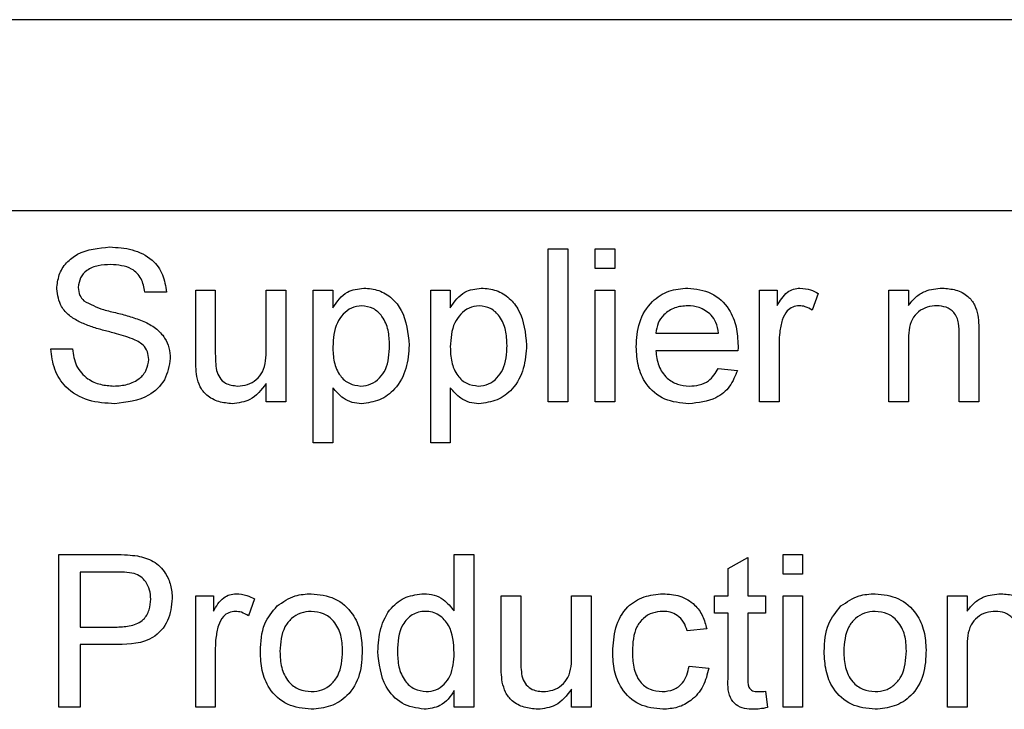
# Paper-space layout 'Blatt3' of a CAD drawing. Header units: millimetres. Extents: x 5 to 418, y 2 to 292.
# Tile 8 of 39: x 236.92 to 245.52, y 124.12 to 130.14. Entities that reach past the tile are written whole.
import ezdxf

# ---------------------------------------------------------------- set-up
doc = ezdxf.new("R2010")
doc.units = ezdxf.units.MM

psp = doc.layouts.new('Blatt3')

# ---------------------------------------------------------------- linework, layer by layer
at = {"color": 7, "linetype": 'Continuous', "lineweight": 25}
for p, q in [((307.7761, 130.1352), (150.4428, 130.1352)), ((265.7761, 128.4685), (235.1095, 128.4685)), ((241.5368, 126.8018), (241.5368, 128.1352)), ((241.5368, 128.1352), (241.7078, 128.1352)), ((241.7078, 128.1352), (241.7078, 126.8018)), ((241.9471, 127.9642), (241.9471, 128.1352)), ((241.9471, 128.1352), (242.118, 128.1352)), ((242.118, 128.1352), (242.118, 127.9642)), ((242.118, 127.9642), (241.9471, 127.9642)), ((238.2035, 127.7591), (238.0154, 127.7591)), ((238.4599, 127.1755), (238.4599, 127.7762)), ((238.4599, 127.7762), (238.6308, 127.7762)), ((238.6308, 127.7762), (238.6308, 127.2463)), ((239.0753, 127.7762), (239.2462, 127.7762)), ((239.0753, 127.2645), (239.0753, 127.7762)), ((239.2462, 127.7762), (239.2462, 126.8018)), ((239.4855, 127.7762), (239.6565, 127.7762)), ((239.4855, 126.4429), (239.4855, 127.7762)), ((239.6565, 127.7762), (239.6565, 127.6216)), ((240.5112, 127.7762), (240.6821, 127.7762)), ((240.5112, 126.4429), (240.5112, 127.7762)), ((240.6821, 127.7762), (240.6821, 127.6216)), ((241.9471, 126.8018), (241.9471, 127.7762)), ((241.9471, 127.7762), (242.118, 127.7762)), ((242.118, 127.7762), (242.118, 126.8018)), ((243.383, 126.8018), (243.383, 127.7762)), ((243.383, 127.7762), (243.5368, 127.7762)), ((243.5368, 127.7762), (243.5368, 127.6403)), ((244.5112, 127.7762), (244.6821, 127.7762)), ((244.5112, 126.8018), (244.5112, 127.7762)), ((244.6821, 127.7762), (244.6821, 127.6403)), ((243.8958, 127.7476), (243.8424, 127.5994)), ((242.477, 127.4001), (243.024, 127.4001)), ((244.6821, 127.3243), (244.6821, 126.8018)), ((245.1266, 126.8018), (245.1266, 127.3836)), ((245.2975, 127.398), (245.2975, 126.8018)), ((237.1949, 127.2634), (237.383, 127.2634)), ((243.1941, 127.2463), (242.477, 127.2463)), ((243.5539, 127.3195), (243.5539, 126.8018)), ((243.0221, 127.0924), (243.1896, 127.0753)), ((239.0753, 126.8018), (239.0753, 126.961)), ((239.6565, 126.9242), (239.6565, 126.4429)), ((240.6821, 126.9242), (240.6821, 126.4429)), ((239.2462, 126.8018), (239.0753, 126.8018)), ((241.7078, 126.8018), (241.5368, 126.8018)), ((242.118, 126.8018), (241.9471, 126.8018)), ((243.5539, 126.8018), (243.383, 126.8018)), ((244.6821, 126.8018), (244.5112, 126.8018)), ((245.2975, 126.8018), (245.1266, 126.8018)), ((239.6565, 126.4429), (239.4855, 126.4429)), ((240.6821, 126.4429), (240.5112, 126.4429)), ((237.2633, 124.1352), (237.2633, 125.4685)), ((237.2633, 125.4685), (237.7532, 125.4685)), ((240.7163, 125.4685), (240.8872, 125.4685)), ((240.7163, 124.976), (240.7163, 125.4685)), ((240.8872, 125.4685), (240.8872, 124.1352)), ((243.1095, 125.3467), (243.2804, 125.4439)), ((243.2804, 125.4439), (243.2804, 125.1095)), ((243.5881, 125.2976), (243.5881, 125.4685)), ((243.5881, 125.4685), (243.759, 125.4685)), ((243.759, 125.4685), (243.759, 125.2976)), ((243.1095, 125.1095), (243.1095, 125.3467)), ((237.7697, 125.3147), (237.4513, 125.3147)), ((237.4513, 125.3147), (237.4513, 124.836)), ((243.759, 125.2976), (243.5881, 125.2976)), ((238.4599, 125.1095), (238.6137, 125.1095)), ((238.4599, 124.1352), (238.4599, 125.1095)), ((238.6137, 125.1095), (238.6137, 124.9736)), ((241.1266, 124.5088), (241.1266, 125.1095)), ((241.1266, 125.1095), (241.2975, 125.1095)), ((241.2975, 125.1095), (241.2975, 124.5796)), ((241.7419, 124.5978), (241.7419, 125.1095)), ((241.7419, 125.1095), (241.9129, 125.1095)), ((241.9129, 125.1095), (241.9129, 124.1352)), ((242.9898, 124.9557), (242.9898, 125.1095)), ((242.9898, 125.1095), (243.1095, 125.1095)), ((243.2804, 125.1095), (243.4342, 125.1095)), ((243.4342, 125.1095), (243.4342, 124.9557)), ((243.5881, 124.1352), (243.5881, 125.1095)), ((243.5881, 125.1095), (243.759, 125.1095)), ((243.759, 125.1095), (243.759, 124.1352)), ((245.024, 125.1095), (245.1949, 125.1095)), ((245.024, 124.1352), (245.024, 125.1095)), ((245.1949, 125.1095), (245.1949, 124.9736)), ((238.9727, 125.081), (238.9193, 124.9327)), ((243.1095, 124.9557), (242.9898, 124.9557)), ((243.1095, 124.4089), (243.1095, 124.9557)), ((243.4342, 124.9557), (243.2804, 124.9557)), ((243.2804, 124.9557), (243.2804, 124.4028)), ((237.4513, 124.836), (237.7729, 124.836)), ((242.9214, 124.8189), (242.7505, 124.8018)), ((237.778, 124.6822), (237.4513, 124.6822)), ((237.4513, 124.6822), (237.4513, 124.1352)), ((238.6308, 124.6528), (238.6308, 124.1352)), ((245.1949, 124.6576), (245.1949, 124.1352)), ((242.7676, 124.4942), (242.9385, 124.4771)), ((240.7163, 124.1352), (240.7163, 124.2823)), ((241.7419, 124.1352), (241.7419, 124.2944)), ((243.4342, 124.2762), (243.4513, 124.1328)), ((237.4513, 124.1352), (237.2633, 124.1352)), ((238.6308, 124.1352), (238.4599, 124.1352)), ((240.8872, 124.1352), (240.7163, 124.1352)), ((241.9129, 124.1352), (241.7419, 124.1352)), ((243.759, 124.1352), (243.5881, 124.1352)), ((245.1949, 124.1352), (245.024, 124.1352))]:
    psp.add_line(p, q, dxfattribs=at)
for points, knots in [([(237.2462, 127.7872), (237.2507, 127.8282), (237.2596, 127.9104), (237.3261, 128.0182), (237.4705, 128.1294), (237.6107, 128.1428), (237.7091, 128.1523)], [0, 0, 0, 0, 0.187029, 0.374124, 0.56114, 1, 1, 1, 1]), ([(237.7091, 128.1523), (237.7752, 128.1481), (237.907, 128.1398), (238.0776, 128.056), (238.182, 127.9144), (238.1963, 127.8109), (238.2035, 127.7591)], [0, 0, 0, 0, 0.280797, 0.560151, 0.779877, 1, 1, 1, 1]), ([(237.7166, 127.9984), (237.6803, 127.9971), (237.6079, 127.9945), (237.5116, 127.9572), (237.446, 127.885), (237.4382, 127.828), (237.4342, 127.7994)], [0, 0, 0, 0, 0.28129, 0.56082, 0.78068, 1, 1, 1, 1]), ([(238.0154, 127.7591), (238.0083, 127.799), (237.994, 127.8784), (237.8864, 127.9874), (237.781, 127.9942), (237.7166, 127.9984)], [0, 0, 0, 0, 0.2810967, 0.5602874, 1, 1, 1, 1]), ([(237.4431, 127.499), (237.4131, 127.516), (237.3533, 127.5499), (237.2675, 127.6436), (237.2543, 127.7328), (237.2462, 127.7872)], [0, 0, 0, 0, 0.281445, 0.562273, 1, 1, 1, 1]), ([(237.4342, 127.7994), (237.4365, 127.7746), (237.4406, 127.7302), (237.4694, 127.6965), (237.4821, 127.6817)], [0, 0, 0, 0, 0.559617, 1, 1, 1, 1]), ([(239.6565, 127.6216), (239.6941, 127.6757), (239.7613, 127.7724), (239.8766, 127.7869), (239.9273, 127.7933)], [0, 0, 0, 0, 0.560159, 1, 1, 1, 1]), ([(239.9273, 127.7933), (239.9718, 127.7894), (240.0609, 127.7816), (240.1772, 127.7093), (240.2977, 127.5539), (240.3126, 127.4024), (240.3231, 127.2962)], [0, 0, 0, 0, 0.18709, 0.374052, 0.561104, 1, 1, 1, 1]), ([(240.6821, 127.6216), (240.7198, 127.6757), (240.787, 127.7724), (240.9022, 127.7869), (240.9529, 127.7933)], [0, 0, 0, 0, 0.560159, 1, 1, 1, 1]), ([(240.9529, 127.7933), (240.9975, 127.7894), (241.0865, 127.7816), (241.2029, 127.7093), (241.3233, 127.5539), (241.3383, 127.4024), (241.3488, 127.2962)], [0, 0, 0, 0, 0.18709, 0.374052, 0.561104, 1, 1, 1, 1]), ([(242.306, 127.2807), (242.3103, 127.353), (242.3187, 127.4972), (242.4266, 127.675), (242.5862, 127.779), (242.6996, 127.7885), (242.7564, 127.7933)], [0, 0, 0, 0, 0.280748, 0.559775, 0.779666, 1, 1, 1, 1]), ([(242.7564, 127.7933), (242.8271, 127.7851), (242.9684, 127.7687), (243.119, 127.626), (243.1865, 127.456), (243.1921, 127.3454), (243.1949, 127.2901)], [0, 0, 0, 0, 0.279366, 0.558398, 0.778885, 1, 1, 1, 1]), ([(243.5368, 127.6403), (243.5624, 127.6837), (243.598, 127.7442), (243.6775, 127.7881), (243.7164, 127.7916), (243.7358, 127.7933)], [0, 0, 0, 0, 0.559599, 0.779772, 1, 1, 1, 1]), ([(243.7358, 127.7933), (243.7673, 127.7903), (243.8236, 127.7848), (243.8737, 127.759), (243.8958, 127.7476)], [0, 0, 0, 0, 0.559546, 1, 1, 1, 1]), ([(244.6821, 127.6403), (244.7021, 127.666), (244.7421, 127.7175), (244.8433, 127.7808), (244.9275, 127.7886), (244.9789, 127.7933)], [0, 0, 0, 0, 0.280554, 0.560815, 1, 1, 1, 1]), ([(244.9789, 127.7933), (245.0186, 127.79), (245.0981, 127.7835), (245.2006, 127.7323), (245.2647, 127.6488), (245.2807, 127.5881), (245.2887, 127.5577)], [0, 0, 0, 0, 0.2802155, 0.5599712, 0.7796359, 1, 1, 1, 1]), ([(237.4821, 127.6817), (237.5384, 127.6535), (237.6314, 127.607), (237.773, 127.5764), (237.8915, 127.5454), (237.9681, 127.5169), (238.0064, 127.5027)], [0, 0, 0, 0, 0.338408, 0.558974, 0.779535, 1, 1, 1, 1]), ([(239.9083, 127.6395), (239.8779, 127.6353), (239.8171, 127.6271), (239.7446, 127.5674), (239.6675, 127.4583), (239.661, 127.3541), (239.6565, 127.281)], [0, 0, 0, 0, 0.186313, 0.373288, 0.560513, 1, 1, 1, 1]), ([(240.1522, 127.2938), (240.1505, 127.3382), (240.1471, 127.4265), (240.0987, 127.5424), (240.0126, 127.6239), (239.943, 127.6343), (239.9083, 127.6395)], [0, 0, 0, 0, 0.281282, 0.560954, 0.780919, 1, 1, 1, 1]), ([(240.934, 127.6395), (240.9036, 127.6353), (240.8427, 127.6271), (240.7703, 127.5674), (240.6931, 127.4583), (240.6866, 127.3541), (240.6821, 127.281)], [0, 0, 0, 0, 0.186313, 0.373288, 0.560513, 1, 1, 1, 1]), ([(241.1778, 127.2938), (241.1761, 127.3382), (241.1727, 127.4265), (241.1243, 127.5424), (241.0382, 127.6239), (240.9687, 127.6343), (240.934, 127.6395)], [0, 0, 0, 0, 0.2812816, 0.5609541, 0.7809189, 1, 1, 1, 1]), ([(242.7556, 127.6395), (242.7174, 127.6363), (242.6412, 127.6299), (242.5493, 127.5706), (242.4908, 127.4894), (242.4816, 127.4299), (242.477, 127.4001)], [0, 0, 0, 0, 0.28019, 0.559728, 0.779642, 1, 1, 1, 1]), ([(242.9612, 127.5577), (242.9272, 127.5846), (242.8664, 127.6327), (242.7895, 127.6374), (242.7556, 127.6395)], [0, 0, 0, 0, 0.558512, 1, 1, 1, 1]), ([(243.7291, 127.6395), (243.7097, 127.6371), (243.6708, 127.6323), (243.6123, 127.5895), (243.5924, 127.5431), (243.5803, 127.5147)], [0, 0, 0, 0, 0.280305, 0.560911, 1, 1, 1, 1]), ([(243.8424, 127.5994), (243.8229, 127.6118), (243.788, 127.634), (243.7471, 127.6378), (243.7291, 127.6395)], [0, 0, 0, 0, 0.560116, 1, 1, 1, 1]), ([(244.9313, 127.6395), (244.9027, 127.6371), (244.8456, 127.6323), (244.7681, 127.5913), (244.6864, 127.4929), (244.6839, 127.3939), (244.6821, 127.3243)], [0, 0, 0, 0, 0.187273, 0.374362, 0.56054, 1, 1, 1, 1]), ([(245.1266, 127.3836), (245.1263, 127.4181), (245.1258, 127.4866), (245.0908, 127.5812), (245.0127, 127.6322), (244.9585, 127.637), (244.9313, 127.6395)], [0, 0, 0, 0, 0.28168, 0.559785, 0.779587, 1, 1, 1, 1]), ([(237.9075, 127.3513), (237.8549, 127.3682), (237.7681, 127.396), (237.6451, 127.427), (237.5418, 127.4567), (237.476, 127.4849), (237.4431, 127.499)], [0, 0, 0, 0, 0.339939, 0.560025, 0.780082, 1, 1, 1, 1]), ([(238.0064, 127.5027), (238.0417, 127.4848), (238.1122, 127.4491), (238.1886, 127.3672), (238.2313, 127.2734), (238.2356, 127.2114), (238.2377, 127.1803)], [0, 0, 0, 0, 0.280371, 0.559909, 0.779859, 1, 1, 1, 1]), ([(243.024, 127.4001), (243.0195, 127.4327), (243.0116, 127.4907), (242.9766, 127.5373), (242.9612, 127.5577)], [0, 0, 0, 0, 0.560674, 1, 1, 1, 1]), ([(243.5803, 127.5147), (243.5717, 127.4788), (243.5562, 127.4145), (243.5546, 127.3485), (243.5539, 127.3195)], [0, 0, 0, 0, 0.559888, 1, 1, 1, 1]), ([(245.2887, 127.5577), (245.2918, 127.528), (245.2974, 127.4749), (245.2975, 127.4215), (245.2975, 127.398)], [0, 0, 0, 0, 0.559791, 1, 1, 1, 1]), ([(238.0496, 127.1712), (238.0475, 127.1942), (238.0432, 127.2402), (237.9943, 127.3103), (237.9405, 127.3357), (237.9075, 127.3513)], [0, 0, 0, 0, 0.280089, 0.55997, 1, 1, 1, 1]), ([(237.7534, 126.7847), (237.6757, 126.7887), (237.5208, 126.7966), (237.3257, 126.9082), (237.2158, 127.0812), (237.2019, 127.2026), (237.1949, 127.2634)], [0, 0, 0, 0, 0.2808135, 0.5595629, 0.7796198, 1, 1, 1, 1]), ([(237.383, 127.2634), (237.3905, 127.2125), (237.4056, 127.1113), (237.5045, 127.0004), (237.6255, 126.9469), (237.7052, 126.9414), (237.7451, 126.9386)], [0, 0, 0, 0, 0.280632, 0.558674, 0.779197, 1, 1, 1, 1]), ([(238.6308, 127.2463), (238.6307, 127.2142), (238.6304, 127.157), (238.6376, 127.1003), (238.6407, 127.0753)], [0, 0, 0, 0, 0.560241, 1, 1, 1, 1]), ([(238.825, 126.9386), (238.8541, 126.9415), (238.9124, 126.9474), (238.991, 126.9905), (239.0732, 127.0921), (239.0744, 127.1934), (239.0753, 127.2645)], [0, 0, 0, 0, 0.187111, 0.374253, 0.560834, 1, 1, 1, 1]), ([(239.6565, 127.281), (239.6582, 127.2368), (239.6615, 127.1486), (239.709, 127.0321), (239.7971, 126.9527), (239.8667, 126.9433), (239.9014, 126.9386)], [0, 0, 0, 0, 0.281226, 0.560744, 0.780646, 1, 1, 1, 1]), ([(239.9014, 126.9386), (239.9318, 126.9421), (239.9928, 126.9492), (240.0677, 127.006), (240.1435, 127.1166), (240.1486, 127.2207), (240.1522, 127.2938)], [0, 0, 0, 0, 0.18658, 0.37341, 0.560325, 1, 1, 1, 1]), ([(240.3231, 127.2962), (240.3181, 127.2274), (240.3081, 127.0899), (240.2162, 126.915), (240.0691, 126.8061), (239.9612, 126.7919), (239.9073, 126.7847)], [0, 0, 0, 0, 0.28075, 0.560278, 0.780161, 1, 1, 1, 1]), ([(240.6821, 127.281), (240.6838, 127.2368), (240.6872, 127.1486), (240.7346, 127.0321), (240.8227, 126.9527), (240.8923, 126.9433), (240.927, 126.9386)], [0, 0, 0, 0, 0.281226, 0.560744, 0.780646, 1, 1, 1, 1]), ([(240.927, 126.9386), (240.9575, 126.9421), (241.0184, 126.9492), (241.0933, 127.006), (241.1692, 127.1166), (241.1743, 127.2207), (241.1778, 127.2938)], [0, 0, 0, 0, 0.18658, 0.3734104, 0.5603245, 1, 1, 1, 1]), ([(241.3488, 127.2962), (241.3438, 127.2274), (241.3338, 127.0899), (241.2418, 126.915), (241.0948, 126.8061), (240.9869, 126.7919), (240.9329, 126.7847)], [0, 0, 0, 0, 0.28075, 0.560278, 0.780161, 1, 1, 1, 1]), ([(242.7654, 126.7847), (242.6934, 126.7912), (242.5495, 126.8042), (242.3886, 126.9403), (242.3149, 127.112), (242.309, 127.2244), (242.306, 127.2807)], [0, 0, 0, 0, 0.279952, 0.558661, 0.778994, 1, 1, 1, 1]), ([(242.477, 127.2463), (242.4823, 127.2021), (242.4928, 127.114), (242.5642, 127.0084), (242.6637, 126.9474), (242.7333, 126.9415), (242.7681, 126.9386)], [0, 0, 0, 0, 0.2806334, 0.5596873, 0.7796605, 1, 1, 1, 1]), ([(243.1949, 127.2901), (243.1948, 127.2819), (243.1946, 127.2673), (243.1943, 127.2527), (243.1941, 127.2463)], [0, 0, 0, 0, 0.559999, 1, 1, 1, 1]), ([(237.7451, 126.9386), (237.7851, 126.9411), (237.865, 126.9461), (237.9681, 126.9952), (238.0361, 127.0773), (238.0451, 127.1399), (238.0496, 127.1712)], [0, 0, 0, 0, 0.280917, 0.560813, 0.780502, 1, 1, 1, 1]), ([(238.2377, 127.1803), (238.227, 127.1154), (238.2056, 126.9855), (238.0248, 126.816), (237.8564, 126.7966), (237.7534, 126.7847)], [0, 0, 0, 0, 0.279942, 0.56008, 1, 1, 1, 1]), ([(238.4695, 127.0222), (238.4661, 127.0507), (238.4599, 127.1016), (238.4599, 127.1529), (238.4599, 127.1755)], [0, 0, 0, 0, 0.5598387, 1, 1, 1, 1]), ([(238.6407, 127.0753), (238.6483, 127.0532), (238.6634, 127.009), (238.7277, 126.9501), (238.7881, 126.943), (238.825, 126.9386)], [0, 0, 0, 0, 0.280864, 0.561194, 1, 1, 1, 1]), ([(243.1896, 127.0753), (243.1704, 127.0268), (243.132, 126.9298), (242.9828, 126.8054), (242.8478, 126.7926), (242.7654, 126.7847)], [0, 0, 0, 0, 0.2806132, 0.5608329, 1, 1, 1, 1]), ([(242.7681, 126.9386), (242.7976, 126.9403), (242.8564, 126.9437), (242.9572, 126.9859), (242.9975, 127.0521), (243.0221, 127.0924)], [0, 0, 0, 0, 0.281282, 0.561906, 1, 1, 1, 1]), ([(238.7791, 126.7847), (238.7392, 126.7883), (238.6597, 126.7955), (238.558, 126.8481), (238.4928, 126.9307), (238.4773, 126.9916), (238.4695, 127.0222)], [0, 0, 0, 0, 0.280286, 0.560186, 0.779607, 1, 1, 1, 1]), ([(239.0753, 126.961), (239.0325, 126.9055), (238.9561, 126.8062), (238.8332, 126.7913), (238.7791, 126.7847)], [0, 0, 0, 0, 0.559466, 1, 1, 1, 1]), ([(239.9073, 126.7847), (239.8794, 126.7869), (239.8236, 126.7911), (239.732, 126.8361), (239.6851, 126.8908), (239.6565, 126.9242)], [0, 0, 0, 0, 0.280378, 0.560577, 1, 1, 1, 1]), ([(240.9329, 126.7847), (240.905, 126.7869), (240.8492, 126.7911), (240.7576, 126.8361), (240.7107, 126.8908), (240.6821, 126.9242)], [0, 0, 0, 0, 0.280378, 0.560577, 1, 1, 1, 1]), ([(237.7532, 125.4685), (237.7902, 125.4684), (237.8564, 125.4681), (237.922, 125.4597), (237.9508, 125.456)], [0, 0, 0, 0, 0.560101, 1, 1, 1, 1]), ([(237.9508, 125.456), (237.9991, 125.4442), (238.0956, 125.4206), (238.1948, 125.3181), (238.2465, 125.2013), (238.252, 125.1239), (238.2548, 125.0852)], [0, 0, 0, 0, 0.280013, 0.55891, 0.779396, 1, 1, 1, 1]), ([(237.9233, 125.3029), (237.8948, 125.3072), (237.8439, 125.3149), (237.7924, 125.3147), (237.7697, 125.3147)], [0, 0, 0, 0, 0.5595849, 1, 1, 1, 1]), ([(238.0667, 125.0799), (238.065, 125.1066), (238.0617, 125.1598), (238.0288, 125.2277), (237.9818, 125.2792), (237.9428, 125.295), (237.9233, 125.3029)], [0, 0, 0, 0, 0.280261, 0.560078, 0.78015, 1, 1, 1, 1]), ([(238.6137, 124.9736), (238.6393, 125.017), (238.6749, 125.0776), (238.7544, 125.1214), (238.7933, 125.1249), (238.8127, 125.1266)], [0, 0, 0, 0, 0.5595991, 0.7797717, 1, 1, 1, 1]), ([(238.8127, 125.1266), (238.8442, 125.1236), (238.9005, 125.1182), (238.9506, 125.0923), (238.9727, 125.081)], [0, 0, 0, 0, 0.559546, 1, 1, 1, 1]), ([(239.1706, 125.0195), (239.2212, 125.0546), (239.3116, 125.1173), (239.4208, 125.1238), (239.469, 125.1266)], [0, 0, 0, 0, 0.559033, 1, 1, 1, 1]), ([(239.469, 125.1266), (239.539, 125.119), (239.679, 125.1036), (239.8313, 124.9668), (239.9042, 124.8005), (239.91, 124.6909), (239.9129, 124.636)], [0, 0, 0, 0, 0.279556, 0.5586, 0.778991, 1, 1, 1, 1]), ([(240.0496, 124.6216), (240.0542, 124.6894), (240.0632, 124.8246), (240.1479, 125), (240.2929, 125.1087), (240.3996, 125.1207), (240.4529, 125.1266)], [0, 0, 0, 0, 0.280962, 0.56044, 0.780127, 1, 1, 1, 1]), ([(240.4529, 125.1266), (240.4826, 125.1245), (240.5418, 125.1201), (240.639, 125.072), (240.687, 125.0124), (240.7163, 124.976)], [0, 0, 0, 0, 0.280563, 0.560896, 1, 1, 1, 1]), ([(242.1009, 124.6186), (242.1053, 124.6894), (242.1139, 124.8306), (242.2101, 125.0127), (242.3715, 125.1102), (242.4826, 125.1211), (242.5381, 125.1266)], [0, 0, 0, 0, 0.280838, 0.55968, 0.779579, 1, 1, 1, 1]), ([(242.5381, 125.1266), (242.5888, 125.1232), (242.6898, 125.1163), (242.8144, 125.0412), (242.892, 124.9345), (242.9116, 124.8575), (242.9214, 124.8189)], [0, 0, 0, 0, 0.280267, 0.559439, 0.779535, 1, 1, 1, 1]), ([(244.0937, 125.0195), (244.1442, 125.0546), (244.2347, 125.1173), (244.3439, 125.1238), (244.392, 125.1266)], [0, 0, 0, 0, 0.559033, 1, 1, 1, 1]), ([(244.392, 125.1266), (244.4621, 125.119), (244.6021, 125.1036), (244.7544, 124.9668), (244.8273, 124.8005), (244.8331, 124.6909), (244.836, 124.636)], [0, 0, 0, 0, 0.279556, 0.5586, 0.778991, 1, 1, 1, 1]), ([(245.1949, 124.9736), (245.2149, 124.9993), (245.255, 125.0508), (245.3561, 125.1142), (245.4403, 125.1219), (245.4917, 125.1266)], [0, 0, 0, 0, 0.280554, 0.560815, 1, 1, 1, 1]), ([(245.4917, 125.1266), (245.5314, 125.1234), (245.6109, 125.1168), (245.7134, 125.0656), (245.7775, 124.9822), (245.7935, 124.9215), (245.8015, 124.8911)], [0, 0, 0, 0, 0.2802155, 0.5599712, 0.7796359, 1, 1, 1, 1]), ([(237.7729, 124.836), (237.8138, 124.8375), (237.8951, 124.8403), (238.0046, 124.8885), (238.0601, 124.9834), (238.0645, 125.0477), (238.0667, 125.0799)], [0, 0, 0, 0, 0.281401, 0.559753, 0.779356, 1, 1, 1, 1]), ([(238.2548, 125.0852), (238.2477, 125.0185), (238.2335, 124.8855), (238.0634, 124.6931), (237.8864, 124.6863), (237.778, 124.6822)], [0, 0, 0, 0, 0.280751, 0.559708, 1, 1, 1, 1]), ([(239.024, 124.6224), (239.0278, 124.7061), (239.0347, 124.8553), (239.1291, 124.9694), (239.1706, 125.0195)], [0, 0, 0, 0, 0.560963, 1, 1, 1, 1]), ([(243.9471, 124.6224), (243.9509, 124.7061), (243.9578, 124.8553), (244.0522, 124.9694), (244.0937, 125.0195)], [0, 0, 0, 0, 0.560963, 1, 1, 1, 1]), ([(238.806, 124.9728), (238.7866, 124.9704), (238.7477, 124.9656), (238.6892, 124.9229), (238.6694, 124.8764), (238.6573, 124.8481)], [0, 0, 0, 0, 0.280305, 0.560911, 1, 1, 1, 1]), ([(238.9193, 124.9327), (238.8998, 124.9451), (238.865, 124.9673), (238.824, 124.9711), (238.806, 124.9728)], [0, 0, 0, 0, 0.560116, 1, 1, 1, 1]), ([(239.469, 124.9728), (239.4376, 124.9701), (239.375, 124.9646), (239.2933, 124.9139), (239.2069, 124.8056), (239.1999, 124.6982), (239.1949, 124.6229)], [0, 0, 0, 0, 0.1871365, 0.3740246, 0.5610972, 1, 1, 1, 1]), ([(239.7419, 124.628), (239.7399, 124.6744), (239.7357, 124.767), (239.6755, 124.8851), (239.5783, 124.9609), (239.5054, 124.9688), (239.469, 124.9728)], [0, 0, 0, 0, 0.281064, 0.560316, 0.780174, 1, 1, 1, 1]), ([(240.4642, 124.9728), (240.4441, 124.9713), (240.404, 124.9685), (240.3301, 124.9354), (240.2306, 124.8278), (240.2246, 124.7042), (240.2206, 124.6218)], [0, 0, 0, 0, 0.125718, 0.25135, 0.501025, 1, 1, 1, 1]), ([(240.7163, 124.609), (240.712, 124.6943), (240.7057, 124.8222), (240.6025, 124.9332), (240.5265, 124.9683), (240.4849, 124.9713), (240.4642, 124.9728)], [0, 0, 0, 0, 0.498965, 0.748684, 0.874281, 1, 1, 1, 1]), ([(242.5392, 124.9728), (242.508, 124.9703), (242.4458, 124.9652), (242.3639, 124.9152), (242.2808, 124.8049), (242.2755, 124.6981), (242.2719, 124.6232)], [0, 0, 0, 0, 0.187089, 0.37388, 0.56073, 1, 1, 1, 1]), ([(242.7505, 124.8018), (242.742, 124.8283), (242.7249, 124.8811), (242.6696, 124.9379), (242.6044, 124.9687), (242.561, 124.9714), (242.5392, 124.9728)], [0, 0, 0, 0, 0.280213, 0.559476, 0.779649, 1, 1, 1, 1]), ([(244.392, 124.9728), (244.3607, 124.9701), (244.2981, 124.9646), (244.2164, 124.9139), (244.13, 124.8056), (244.1229, 124.6982), (244.118, 124.6229)], [0, 0, 0, 0, 0.187137, 0.374025, 0.561097, 1, 1, 1, 1]), ([(244.665, 124.628), (244.6629, 124.6744), (244.6588, 124.767), (244.5986, 124.8851), (244.5014, 124.9609), (244.4285, 124.9688), (244.392, 124.9728)], [0, 0, 0, 0, 0.281064, 0.560316, 0.780174, 1, 1, 1, 1]), ([(245.4441, 124.9728), (245.4155, 124.9704), (245.3584, 124.9657), (245.2809, 124.9247), (245.1992, 124.8263), (245.1967, 124.7272), (245.1949, 124.6576)], [0, 0, 0, 0, 0.187273, 0.374362, 0.56054, 1, 1, 1, 1]), ([(245.6394, 124.7169), (245.6391, 124.7514), (245.6386, 124.82), (245.6036, 124.9146), (245.5255, 124.9655), (245.4713, 124.9704), (245.4441, 124.9728)], [0, 0, 0, 0, 0.28168, 0.559785, 0.779587, 1, 1, 1, 1]), ([(238.6573, 124.8481), (238.6486, 124.8121), (238.6331, 124.7479), (238.6315, 124.6819), (238.6308, 124.6528)], [0, 0, 0, 0, 0.5598877, 1, 1, 1, 1]), ([(239.469, 124.1181), (239.3974, 124.1257), (239.2546, 124.1408), (239.0994, 124.2822), (239.0322, 124.4548), (239.0267, 124.5664), (239.024, 124.6224)], [0, 0, 0, 0, 0.279616, 0.558371, 0.778858, 1, 1, 1, 1]), ([(239.1949, 124.6229), (239.197, 124.5759), (239.2011, 124.4821), (239.2586, 124.3603), (239.3581, 124.2839), (239.432, 124.2759), (239.469, 124.2719)], [0, 0, 0, 0, 0.281129, 0.560384, 0.780159, 1, 1, 1, 1]), ([(239.9129, 124.636), (239.9105, 124.5633), (239.9057, 124.4186), (239.8015, 124.2362), (239.6391, 124.1351), (239.5257, 124.1238), (239.469, 124.1181)], [0, 0, 0, 0, 0.281033, 0.559513, 0.779602, 1, 1, 1, 1]), ([(239.469, 124.2719), (239.5006, 124.2747), (239.5639, 124.2803), (239.6453, 124.3333), (239.7311, 124.4435), (239.7375, 124.5519), (239.7419, 124.628)], [0, 0, 0, 0, 0.1870444, 0.3739447, 0.5609834, 1, 1, 1, 1]), ([(240.4537, 124.1181), (240.3866, 124.1291), (240.2521, 124.1511), (240.0797, 124.341), (240.061, 124.5152), (240.0496, 124.6216)], [0, 0, 0, 0, 0.279615, 0.559901, 1, 1, 1, 1]), ([(240.2206, 124.6218), (240.2224, 124.5767), (240.2259, 124.4868), (240.2764, 124.3692), (240.3651, 124.2876), (240.4358, 124.2771), (240.4711, 124.2719)], [0, 0, 0, 0, 0.281206, 0.560839, 0.780812, 1, 1, 1, 1]), ([(240.4711, 124.2719), (240.5003, 124.2751), (240.5588, 124.2814), (240.6318, 124.3342), (240.7069, 124.4388), (240.7124, 124.5388), (240.7163, 124.609)], [0, 0, 0, 0, 0.186719, 0.373542, 0.560525, 1, 1, 1, 1]), ([(241.2975, 124.5796), (241.2974, 124.5476), (241.2971, 124.4904), (241.3042, 124.4336), (241.3074, 124.4087)], [0, 0, 0, 0, 0.560241, 1, 1, 1, 1]), ([(241.4917, 124.2719), (241.5208, 124.2749), (241.5791, 124.2807), (241.6576, 124.3238), (241.7399, 124.4254), (241.7411, 124.5267), (241.7419, 124.5978)], [0, 0, 0, 0, 0.187111, 0.374253, 0.560834, 1, 1, 1, 1]), ([(242.5384, 124.1181), (242.4676, 124.1255), (242.3262, 124.1402), (242.1747, 124.2824), (242.1087, 124.4529), (242.1035, 124.5633), (242.1009, 124.6186)], [0, 0, 0, 0, 0.279595, 0.558341, 0.778834, 1, 1, 1, 1]), ([(242.2719, 124.6232), (242.2736, 124.5769), (242.2769, 124.4847), (242.3254, 124.3609), (242.423, 124.2832), (242.496, 124.2757), (242.5325, 124.2719)], [0, 0, 0, 0, 0.281276, 0.560536, 0.78011, 1, 1, 1, 1]), ([(244.392, 124.1181), (244.3205, 124.1257), (244.1777, 124.1408), (244.0225, 124.2822), (243.9552, 124.4548), (243.9498, 124.5664), (243.9471, 124.6224)], [0, 0, 0, 0, 0.279616, 0.558371, 0.778858, 1, 1, 1, 1]), ([(244.118, 124.6229), (244.1201, 124.5759), (244.1242, 124.4821), (244.1817, 124.3603), (244.2812, 124.2839), (244.3551, 124.2759), (244.392, 124.2719)], [0, 0, 0, 0, 0.2811293, 0.560384, 0.7801589, 1, 1, 1, 1]), ([(244.836, 124.636), (244.8336, 124.5633), (244.8288, 124.4186), (244.7246, 124.2362), (244.5622, 124.1351), (244.4488, 124.1238), (244.392, 124.1181)], [0, 0, 0, 0, 0.281033, 0.559513, 0.779602, 1, 1, 1, 1]), ([(244.392, 124.2719), (244.4237, 124.2747), (244.4869, 124.2803), (244.5684, 124.3333), (244.6541, 124.4435), (244.6605, 124.5519), (244.665, 124.628)], [0, 0, 0, 0, 0.187044, 0.373945, 0.560983, 1, 1, 1, 1]), ([(241.1362, 124.3555), (241.1327, 124.384), (241.1266, 124.435), (241.1266, 124.4863), (241.1266, 124.5088)], [0, 0, 0, 0, 0.559839, 1, 1, 1, 1]), ([(242.5325, 124.2719), (242.566, 124.2751), (242.6328, 124.2814), (242.7346, 124.3564), (242.7551, 124.4419), (242.7676, 124.4942)], [0, 0, 0, 0, 0.280899, 0.560906, 1, 1, 1, 1]), ([(241.3074, 124.4087), (241.315, 124.3866), (241.3301, 124.3423), (241.3944, 124.2835), (241.4548, 124.2763), (241.4917, 124.2719)], [0, 0, 0, 0, 0.280864, 0.561194, 1, 1, 1, 1]), ([(242.9385, 124.4771), (242.9259, 124.4229), (242.9007, 124.3149), (242.7966, 124.1949), (242.6688, 124.1275), (242.5819, 124.1212), (242.5384, 124.1181)], [0, 0, 0, 0, 0.280202, 0.55951, 0.779586, 1, 1, 1, 1]), ([(243.3309, 124.1181), (243.304, 124.119), (243.2504, 124.121), (243.1733, 124.152), (243.0995, 124.2498), (243.1054, 124.3432), (243.1095, 124.4089)], [0, 0, 0, 0, 0.187433, 0.373821, 0.559462, 1, 1, 1, 1]), ([(243.2804, 124.4028), (243.2782, 124.3707), (243.2755, 124.3305), (243.3021, 124.2917), (243.3279, 124.2736), (243.3515, 124.2726), (243.3672, 124.2719)], [0, 0, 0, 0, 0.499596, 0.625239, 0.750354, 1, 1, 1, 1]), ([(241.4457, 124.1181), (241.4059, 124.1217), (241.3263, 124.1289), (241.2247, 124.1814), (241.1595, 124.264), (241.1439, 124.325), (241.1362, 124.3555)], [0, 0, 0, 0, 0.280286, 0.560186, 0.779607, 1, 1, 1, 1]), ([(240.7163, 124.2823), (240.7002, 124.2565), (240.6679, 124.2048), (240.5811, 124.1336), (240.502, 124.124), (240.4537, 124.1181)], [0, 0, 0, 0, 0.281116, 0.561725, 1, 1, 1, 1]), ([(241.7419, 124.2944), (241.6992, 124.2388), (241.6228, 124.1395), (241.4999, 124.1246), (241.4457, 124.1181)], [0, 0, 0, 0, 0.559466, 1, 1, 1, 1]), ([(243.3672, 124.2719), (243.3797, 124.2723), (243.4021, 124.273), (243.4244, 124.2752), (243.4342, 124.2762)], [0, 0, 0, 0, 0.559965, 1, 1, 1, 1]), ([(243.4513, 124.1328), (243.429, 124.1283), (243.3892, 124.1204), (243.3487, 124.1188), (243.3309, 124.1181)], [0, 0, 0, 0, 0.560078, 1, 1, 1, 1])]:
    psp.add_open_spline(points, degree=3, knots=knots, dxfattribs=at)

doc.saveas('drawing.dxf')
